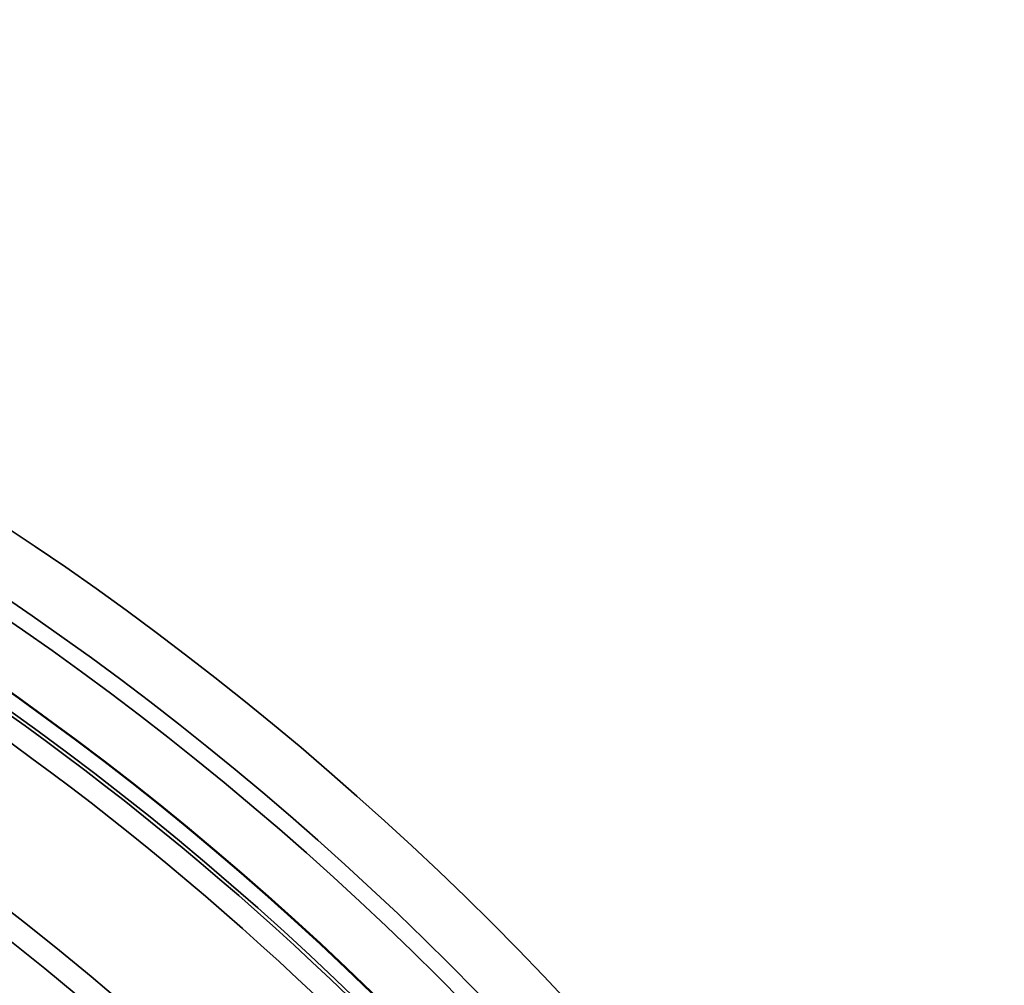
# Model space of a CAD drawing. Header units: millimetres. Extents: x 50 to 3176, y 50 to 2109.
# Tile 149 of 256: x 1202.45 to 1210.8, y 511.41 to 519.6. Entities that reach past the tile are written whole.
import ezdxf

# ---------------------------------------------------------------- set-up
doc = ezdxf.new("R2010")
doc.units = ezdxf.units.MM
doc.header["$LTSCALE"] = 10
doc.layers.add('Visible (ISO)', color=7, linetype='Continuous', lineweight=50)
doc.layers.add('Visible Narrow (ISO)', color=7, linetype='Continuous', lineweight=35)

msp = doc.modelspace()

# ---------------------------------------------------------------- linework, layer by layer
at = {"layer": 'Visible (ISO)'}
msp.add_circle((1187.953, 493.4384), 25.0206, dxfattribs=at)
at = {"layer": 'Visible Narrow (ISO)'}
for radius in [26.1573, 25.6575, 25.5128, 25.0203, 24.8897]:
    msp.add_circle((1187.953, 493.4384), radius, dxfattribs=at)
for radius, start, end in [(24.8613, 13.63945, 76.36055), (24.6727, 13.63945, 76.36055), (23.5269, 17.71014, 72.28986), (23.328, 17.71014, 72.28986)]:
    msp.add_arc((1187.953, 493.4384), radius, start, end, dxfattribs=at)

doc.saveas('drawing.dxf')
